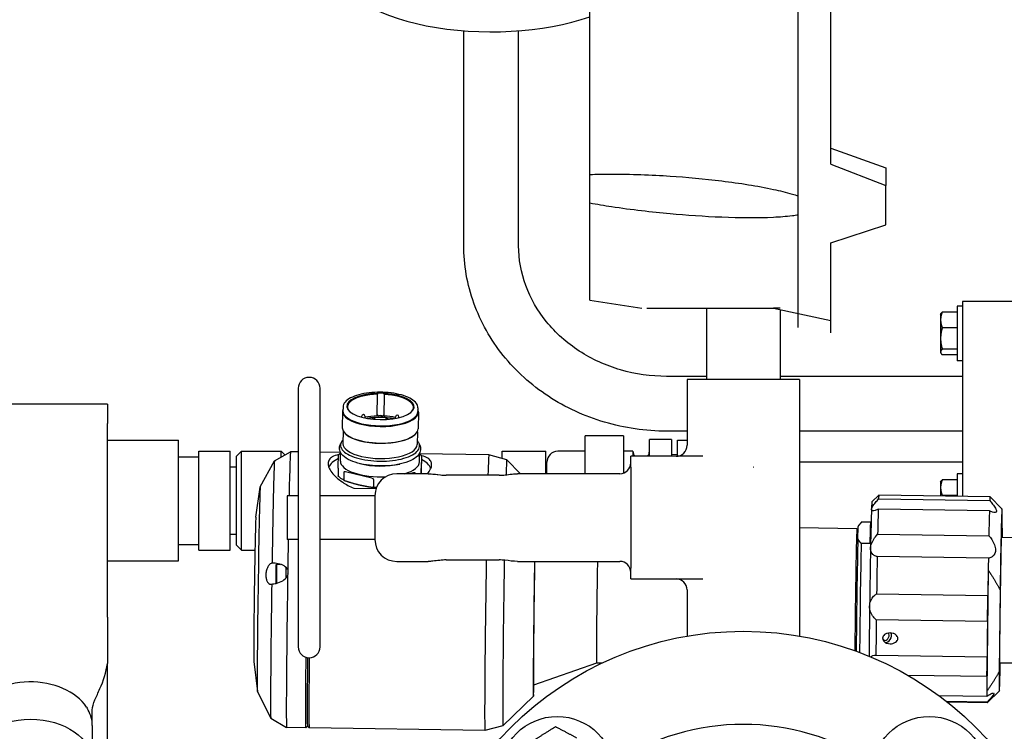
# Model space of a CAD drawing. Header units: inches. Extents: x 36 to 1719, y -84 to 1122.
# Tile 105 of 256: x 663.67 to 674.89, y 318.41 to 326.52. Entities that reach past the tile are written whole.
import ezdxf

# ---------------------------------------------------------------- set-up
doc = ezdxf.new("R2010")
doc.units = ezdxf.units.IN
doc.header["$LTSCALE"] = 48
doc.header["$MEASUREMENT"] = 0
doc.layers.add('Visible (ANSI)', color=7, linetype='Continuous', lineweight=30)

msp = doc.modelspace()

# ---------------------------------------------------------------- linework, layer by layer
at = {"layer": 'Visible (ANSI)'}
for p, q in [((672.54268, 324.51314), (672.54268, 328.75945)), ((672.91768, 324.87496), (672.91768, 328.71559)), ((670.16768, 324.75775), (670.16768, 328.38009)), ((668.73018, 323.95481), (668.73018, 326.39692)), ((669.35518, 323.95481), (669.35518, 326.39692)), ((672.91768, 325.05825), (673.54268, 324.8348)), ((672.91768, 325.05825), (673.54268, 324.83481)), ((672.91768, 324.87496), (673.54268, 324.63378)), ((673.54268, 324.83481), (673.54268, 324.8348)), ((673.54268, 324.8348), (673.54268, 324.73429)), ((670.16768, 324.42994), (670.16768, 324.75775)), ((673.54268, 324.73429), (673.54268, 324.63378)), ((673.54268, 324.18353), (673.54268, 324.63378)), ((672.54268, 324.29519), (672.54268, 324.51314)), ((670.16768, 323.32468), (670.16768, 324.42994)), ((672.54268, 323.0122), (672.54268, 324.29519)), ((672.91768, 323.97724), (673.54268, 324.18353)), ((672.91768, 323.97724), (673.54268, 324.18352)), ((673.54268, 324.18353), (673.54268, 324.18352)), ((672.91768, 322.94968), (672.91768, 323.97724)), ((670.16768, 323.32468), (670.76143, 323.23093)), ((675.16768, 323.31008), (674.41768, 323.31008)), ((674.41768, 323.31008), (674.41768, 321.08619)), ((670.81748, 323.23093), (672.2619, 323.23093)), ((671.49768, 323.23093), (671.49768, 322.41843)), ((672.2619, 323.23093), (672.91768, 323.09117)), ((672.33768, 323.23093), (672.2619, 323.23093)), ((672.33768, 323.21478), (672.33768, 322.41843)), ((674.41768, 323.25684), (674.35518, 323.25684)), ((674.35518, 323.25684), (674.35518, 322.63184)), ((674.16718, 323.16334), (674.17164, 323.17107)), ((674.16718, 323.16334), (674.16718, 323.0992)), ((674.16718, 323.0992), (674.16718, 322.88766)), ((674.35518, 323.1886), (674.18674, 323.1886)), ((674.35518, 323.1886), (674.35518, 323.0992)), ((674.35518, 323.16334), (674.35518, 323.16334)), ((674.35518, 323.0992), (674.35518, 323.00979)), ((674.35518, 323.00979), (674.18674, 323.00979)), ((674.35518, 323.00979), (674.35518, 322.88766)), ((674.16718, 322.88766), (674.16718, 322.7328)), ((674.35518, 322.88766), (674.35518, 322.76553)), ((674.35518, 322.76553), (674.18674, 322.76553)), ((674.35518, 322.76553), (674.35518, 322.7328)), ((674.16718, 322.7328), (674.16718, 322.72534)), ((674.16718, 322.72534), (674.17164, 322.71762)), ((674.35518, 322.70008), (674.18674, 322.70008)), ((674.35518, 322.7328), (674.35518, 322.70008)), ((674.35518, 322.72534), (674.35518, 322.72534)), ((674.41768, 322.63184), (674.35518, 322.63184)), ((671.49768, 322.45469), (671.04268, 322.45469)), ((671.27643, 322.41843), (671.27643, 321.66843)), ((672.55893, 322.41843), (671.27643, 322.41843)), ((674.41768, 322.45469), (672.33768, 322.45469)), ((672.55893, 322.41843), (672.55893, 319.49169)), ((666.84268, 322.31843), (666.84268, 319.36843)), ((667.09268, 319.36843), (667.09268, 322.31843)), ((667.74407, 322.00316), (667.74675, 322.24976)), ((667.8228, 322.00204), (667.82548, 322.24864)), ((664.66768, 322.13767), (662.87015, 322.13767)), ((664.66768, 322.13767), (664.66768, 321.918)), ((667.35409, 322.10476), (667.35362, 322.06125)), ((668.20837, 322.09549), (668.2079, 322.05197)), ((667.34765, 322.05587), (667.3456, 321.86729)), ((667.56646, 321.98921), (667.56656, 321.99856)), ((667.60573, 321.9798), (667.60593, 321.99813)), ((667.75455, 322.00248), (667.75459, 322.00611)), ((667.81278, 322.00165), (667.81281, 322.00528)), ((667.95215, 321.97566), (667.95233, 321.99306)), ((667.99161, 321.9841), (667.9917, 321.99263)), ((668.21374, 322.04647), (668.2117, 321.85789)), ((664.66768, 319.70829), (664.66768, 321.918)), ((667.35506, 321.83146), (667.35348, 321.68629)), ((667.39067, 321.79114), (667.38536, 321.79567)), ((668.16499, 321.78274), (668.17039, 321.78715)), ((668.20147, 321.82227), (668.19989, 321.6771)), ((670.55268, 321.77687), (670.11518, 321.77687)), ((670.11518, 321.34343), (670.11518, 321.77687)), ((670.55268, 321.77687), (670.55268, 321.35087)), ((671.27643, 321.82969), (671.04268, 321.82969)), ((674.41768, 321.82969), (672.55893, 321.82969)), ((664.66768, 321.72595), (665.48018, 321.72595)), ((665.48018, 320.34872), (665.48018, 321.72595)), ((671.09768, 321.73443), (670.84768, 321.73443)), ((670.84768, 321.54343), (670.84768, 321.73443)), ((671.09768, 321.73443), (671.09768, 321.54343)), ((671.16768, 321.72734), (671.27643, 321.72734)), ((671.16768, 321.54449), (671.16768, 321.72734)), ((665.48018, 321.53845), (665.71041, 321.53845)), ((665.71041, 321.60122), (666.06785, 321.60122)), ((665.71041, 320.47345), (665.71041, 321.60122)), ((666.06785, 320.47345), (666.06785, 321.60122)), ((666.13956, 321.54469), (666.19596, 321.60122)), ((666.13956, 320.52998), (666.13956, 321.54469)), ((666.19596, 321.60122), (666.64869, 321.60122)), ((666.19596, 320.47345), (666.19596, 321.60122)), ((666.57284, 321.49114), (666.7554, 321.5931)), ((666.69208, 321.55773), (666.64869, 321.60122)), ((666.64869, 321.5335), (666.64869, 321.60122)), ((666.84268, 321.59187), (666.75546, 321.59312)), ((667.32482, 321.585), (667.09268, 321.58831)), ((667.29988, 321.42214), (667.30443, 321.55857)), ((667.32377, 321.48851), (667.32486, 321.58858)), ((668.2253, 321.47873), (668.22638, 321.57879)), ((669.01697, 321.56087), (668.22631, 321.57215)), ((668.24919, 321.5451), (668.24464, 321.40867)), ((668.24939, 321.54621), (668.24845, 321.45995)), ((669.22091, 321.5031), (669.017, 321.56087)), ((669.16768, 321.59984), (669.66768, 321.59984)), ((669.16768, 321.51818), (669.16768, 321.59984)), ((669.66768, 321.34343), (669.66768, 321.59984)), ((670.11518, 321.59984), (669.80268, 321.59984)), ((670.66018, 321.59984), (670.55268, 321.59984)), ((671.1234, 321.54343), (670.63518, 321.54343)), ((670.63518, 321.41843), (670.63518, 321.54343)), ((670.66018, 321.59984), (670.66018, 321.54343)), ((671.16768, 321.56015), (671.09768, 321.56234)), ((671.45787, 321.54343), (671.1234, 321.54343)), ((666.06785, 321.42207), (666.13956, 321.42207)), ((666.41103, 321.19447), (666.57271, 321.49098)), ((667.29953, 321.40653), (667.29859, 321.32027)), ((669.37611, 321.34343), (669.22098, 321.50305)), ((669.67768, 321.34343), (669.67768, 321.47484)), ((670.63518, 321.41843), (670.63518, 320.26843)), ((674.41768, 321.47484), (672.55893, 321.47484)), ((667.36379, 321.3613), (667.36285, 321.27504)), ((667.68375, 321.29156), (667.38233, 321.36411)), ((668.32339, 321.34343), (667.96768, 321.34343)), ((668.15841, 321.35304), (668.11236, 321.34343)), ((668.17707, 321.3497), (668.177, 321.34343)), ((668.24428, 321.39306), (668.24374, 321.34343)), ((669.13518, 321.32668), (668.53068, 321.32668)), ((669.58704, 321.34343), (669.34247, 321.34343)), ((669.99763, 321.34343), (669.58704, 321.34343)), ((669.66768, 321.34984), (669.67768, 321.34984)), ((670.18333, 321.34343), (669.99763, 321.34343)), ((670.51018, 321.34343), (670.18333, 321.34343)), ((674.41768, 321.34318), (674.35518, 321.34318)), ((674.35518, 321.34318), (674.35518, 321.08708)), ((666.36057, 320.84985), (666.41057, 321.19243)), ((667.47725, 321.17872), (667.7314, 321.1751)), ((667.70214, 321.27986), (667.70121, 321.19361)), ((674.16718, 321.24968), (674.17164, 321.2574)), ((674.16718, 321.24968), (674.16718, 321.18553)), ((674.16718, 321.18553), (674.16718, 321.08976)), ((674.35518, 321.27494), (674.18674, 321.27494)), ((674.35518, 321.27494), (674.35518, 321.18553)), ((674.35518, 321.24968), (674.35518, 321.24968)), ((674.35518, 321.18553), (674.35518, 321.09613)), ((666.84268, 321.09343), (666.71768, 321.09343)), ((666.71768, 321.09343), (666.71768, 320.59343)), ((667.71768, 321.09343), (667.09268, 321.09343)), ((667.71768, 321.09343), (667.71768, 320.59343)), ((673.38354, 321.02215), (673.46338, 321.09976)), ((674.73101, 321.08172), (673.46346, 321.09979)), ((674.35518, 321.09613), (674.18674, 321.09613)), ((674.35518, 321.09613), (674.35518, 321.08708)), ((674.86689, 320.94194), (674.73108, 321.08168)), ((673.4603, 321.05667), (674.72785, 321.0386)), ((674.72397, 320.92205), (673.45642, 320.94012)), ((673.22414, 320.60164), (673.22879, 320.74117)), ((673.23012, 320.75463), (673.27005, 320.79344)), ((673.36831, 320.79172), (673.2699, 320.79312)), ((673.37491, 320.79197), (673.2701, 320.79346)), ((666.06785, 320.6526), (666.13956, 320.6526)), ((673.21387, 320.71552), (672.55893, 320.72486)), ((673.22747, 320.70155), (673.21392, 320.71549)), ((673.44971, 320.65509), (674.71725, 320.63702)), ((674.85981, 320.62118), (675.07875, 320.61805)), ((674.86883, 320.7232), (674.86772, 320.62106)), ((665.48018, 320.53622), (665.71041, 320.53622)), ((666.13956, 320.52998), (666.19596, 320.47345)), ((666.84268, 320.59343), (666.71768, 320.59343)), ((667.71768, 320.59343), (667.09268, 320.59343)), ((673.36016, 320.54716), (673.26175, 320.54857)), ((665.71041, 320.47345), (666.06785, 320.47345)), ((666.19596, 320.47345), (666.35003, 320.47345)), ((674.71235, 320.3805), (673.4448, 320.39858)), ((664.66768, 320.34872), (665.48018, 320.34872)), ((666.58958, 320.30294), (666.59757, 320.3107)), ((666.59758, 320.3107), (666.64218, 320.31007)), ((667.96768, 320.34343), (668.32339, 320.34343)), ((668.53068, 320.36017), (669.13518, 320.36017)), ((669.34247, 320.34343), (669.58704, 320.34343)), ((669.58704, 320.34343), (669.99763, 320.34343)), ((669.99763, 320.34343), (670.18333, 320.34343)), ((670.18333, 320.34343), (670.51018, 320.34343)), ((670.63518, 320.14343), (670.63518, 320.26843)), ((674.71, 320.24442), (674.69502, 318.8644)), ((666.58672, 320.10218), (666.59448, 320.0942)), ((670.63518, 320.14343), (671.1234, 320.14343)), ((671.1234, 320.14343), (671.45787, 320.14343)), ((671.27643, 320.01843), (671.27643, 319.49169)), ((673.43796, 319.97453), (674.70551, 319.95646)), ((674.84535, 320.01873), (674.83523, 319.08616)), ((664.66768, 319.70829), (664.66768, 319.18048)), ((674.70146, 319.65796), (673.43391, 319.67603)), ((673.42956, 319.27495), (674.6971, 319.25687)), ((664.66768, 318.07442), (664.66768, 319.18048)), ((666.33708, 319.202), (666.37728, 318.85813)), ((670.24432, 319.1829), (669.52681, 318.93326)), ((670.30415, 319.18204), (670.24431, 319.1829)), ((674.83938, 319.18825), (675.05832, 319.18513)), ((674.69545, 319.03041), (673.79489, 319.04325)), ((666.37769, 318.85607), (666.53085, 318.55507)), ((674.83731, 318.86742), (674.69757, 318.7316)), ((669.52504, 318.80509), (669.1777, 318.4675)), ((674.14567, 318.81331), (674.69525, 318.80548)), ((674.69663, 318.73754), (674.23644, 318.74411)), ((674.6975, 318.73157), (674.24414, 318.73803)), ((664.49515, 318.47195), (664.49515, 318.64763)), ((666.53097, 318.55492), (666.71056, 318.44779)), ((664.49515, 318.47195), (664.49646, 318.04833)), ((666.92909, 318.44465), (666.71061, 318.44777)), ((666.94905, 318.46401), (666.92919, 318.4447)), ((666.94895, 318.46411), (666.96835, 318.44414)), ((668.97212, 318.41552), (666.96845, 318.44409)), ((669.17763, 318.46746), (668.97215, 318.41553))]:
    msp.add_line(p, q, dxfattribs=at)
for centre, radius in [((671.91768, 315.79693), 3.75), ((669.79636, 317.91825), 0.65625), ((674.039, 317.91825), 0.65625)]:
    msp.add_circle(centre, radius, dxfattribs=at)
for centre, radius, start, end in [((666.96768, 322.31843), 0.125, 0, 180), ((667.58624, 321.99835), 0.01969, 359.377974, 179.377974), ((667.70306, 321.95837), 0.01969, 16.536725, 153.213446), ((667.85265, 321.95624), 0.01969, 26.028377, 161.288005), ((667.97202, 321.99284), 0.01969, 359.377974, 179.377974), ((671.15143, 321.66843), 0.125, 270, 0), ((669.80268, 321.47484), 0.125, 90, 180), ((670.75393, 321.59984), 0.09375, 180, 216.990819), ((670.75393, 321.59984), 0.09375, 323.009181, 0), ((670.51018, 321.46843), 0.125, 270, 0), ((667.96768, 321.09343), 0.25, 90, 180), ((667.96768, 320.59343), 0.25, 180, 270), ((670.51018, 320.21843), 0.125, 0, 90), ((671.15143, 320.01843), 0.125, 0, 90), ((666.96768, 319.36843), 0.125, 180, 0), ((671.91768, 315.79693), 2.6875, 56.664476, 123.335524)]:
    msp.add_arc(centre, radius, start, end, dxfattribs=at)
for centre, major_axis, ratio, start_param, end_param in [((669.04268, 327.12462), (-1.75, 0), 0.42261826, 0, 2.2690188), ((667.78135, 322.11101), (-0.38384, 0.00417), 0.38912368, 4.82567448, 10.86480846), ((667.78127, 322.10375), (-0.37596, 0.00408), 0.38912368, 4.80855283, 6.6969406), ((667.7862, 322.25649), (-0.04724, 0.00051), 0.38912368, 5.23878857, 6.12598371), ((667.78612, 322.24924), (0.03937, -0.00043), 0.38912368, 6.27194514, 9.4185378), ((667.7862, 322.25649), (0.04724, -0.00051), 0.38912368, 0.13972127, 1.02691641), ((667.78127, 322.10375), (0.37596, -0.00408), 0.38912368, 5.86943002, 7.74033745), ((667.7807, 322.05117), (0.43305, -0.0047), 0.38912368, 2.97625985, 6.44851811), ((667.78076, 322.05661), (0.42714, -0.00464), 0.38912368, 3.14159265, 6.28318531), ((667.77859, 321.85715), (-0.37596, 0.00408), 0.38912368, 4.80855283, 5.19407715), ((667.78344, 322.00264), (-0.03937, 0.00043), 0.38912368, 5.7958571, 6.27694515), ((667.78332, 321.99176), (0.03937, -0.00043), 0.38912368, 0.72973069, 2.39438164), ((667.77847, 321.84627), (0.40155, -0.00436), 0.38912368, 1.48949262, 1.63461971), ((667.78344, 322.00264), (0.03937, -0.00043), 0.38912368, 0.01124017, 0.46984788), ((667.77859, 321.85715), (-0.37596, 0.00408), 0.38912368, 4.23647522, 4.5987448), ((667.77865, 321.86259), (-0.43305, 0.0047), 0.38912368, 0, 3.14159265), ((667.77859, 321.85715), (0.42714, -0.00464), 0.38912368, 3.57770202, 5.84707595), ((667.77669, 321.6817), (0.4232, -0.00459), 0.38912368, 3.14159265, 6.28318531), ((666.73304, 320.02044), (0.02242, 1.57267), 0.00805121, 0, 0.82005224), ((667.77335, 321.37483), (-0.59052, 0.00641), 0.38912368, 5.63787297, 6.11563995), ((668.99455, 319.9882), (0.02242, 1.57267), 0.00805121, 6.28102792, 6.83604456), ((666.55196, 320.02303), (0.02093, 1.46813), 0.00805121, 0.00464854, 1.36514476), ((667.77454, 321.48362), (-0.45076, 0.00489), 0.38912368, 0, 1.72531892), ((667.7758, 321.59967), (-0.43196, 0.00469), 0.38912368, 1.01719841, 2.12439424), ((667.77454, 321.48362), (0.45076, -0.00489), 0.38912368, 5.38551267, 6.28318531), ((667.77335, 321.37483), (0.59052, -0.00641), 0.38912368, 0.16875771, 0.63868094), ((669.19924, 319.98528), (0.02164, 1.51782), 0.00805121, 6.27513375, 6.76302357), ((666.3945, 320.02527), (0.01667, 1.16934), 0.00805121, 0.01527818, 3.12631447), ((673.44671, 319.92472), (0.01675, 1.17508), 0.00805121, 0, 0.27186878), ((674.71425, 319.90664), (0.01675, 1.17508), 0.00805121, 6.27513375, 6.55505409), ((673.36798, 319.92584), (0.01563, 1.09635), 0.00805121, 0.00805156, 0.39969379), ((674.85203, 319.90468), (0.01479, 1.0373), 0.00805121, 5.62183533, 7.74392287), ((666.34923, 320.02592), (0.01177, 0.82547), 0.00805121, 0.06119518, 3.08039747), ((673.36798, 319.92584), (-0.01563, -1.09635), 0.00805121, 3.54128644, 4.16960498), ((673.44671, 319.92472), (-0.01675, -1.17508), 0.00805121, 3.66911146, 4.04177996), ((674.71425, 319.90664), (-0.01675, -1.17508), 0.00805121, 3.66911146, 4.04177996), ((673.21839, 319.92797), (0.01179, 0.82669), 0.00805121, 0.00805156, 0.1810406), ((673.25775, 319.92741), (0.01235, 0.86605), 0.00805121, 0, 0.02828831), ((673.35617, 319.92601), (0.01235, 0.86605), 0.00805121, 0.02828831, 0.77109927), ((674.85203, 319.90468), (0.01109, 0.77748), 0.00805121, 5.88436304, 9.82360022), ((673.20264, 319.9282), (0.01123, 0.78732), 0.00805121, 6.27513375, 8.72788858), ((666.73304, 320.02044), (-0.02242, -1.57267), 0.00805121, 4.33958272, 4.56833638), ((673.21839, 319.92797), (-0.01179, -0.82669), 0.00805121, 3.75993964, 5.54064782), ((673.25775, 319.92741), (-0.01235, -0.86605), 0.00805121, 3.91269193, 5.51517222), ((673.36798, 319.92584), (-0.01563, -1.09635), 0.00805121, 4.16960498, 4.79792351), ((673.44671, 319.92472), (-0.01675, -1.17508), 0.00805121, 4.29742999, 4.6700985), ((666.58816, 320.20256), (-0.00143, -0.10038), 0.00805121, 3.14964421, 6.27513375), ((666.59603, 320.20245), (-0.00154, -0.10826), 0.00805121, 3.14159265, 6.27018306), ((668.99455, 319.9882), (-0.02242, -1.57267), 0.00805121, 4.47371627, 6.28534269), ((669.19924, 319.98528), (-0.02164, -1.51782), 0.00805121, 4.46478029, 6.29123687), ((669.54172, 319.9804), (-0.01676, -1.17534), 0.00805121, 4.39849528, 6.75753783), ((669.54172, 319.9804), (-0.01493, -1.04714), 0.00805121, 4.35846459, 6.28611581), ((670.25553, 319.97022), (-0.01123, -0.78732), 0.00805121, 4.21864849, 6.28318531), ((674.71425, 319.90664), (-0.01675, -1.17508), 0.00805121, 4.29742999, 4.42094183), ((666.70232, 320.20093), (0.00168, 0.1181), 0.00805121, 0.88384085, 2.00416973), ((666.73304, 320.02044), (-0.02242, -1.57267), 0.00805121, 4.60863162, 6.28318531), ((666.73304, 320.02044), (-0.02242, -1.57267), 0.00805121, 4.56833638, 4.60863162), ((666.72397, 320.20062), (0.00168, 0.1181), 0.00805121, 1.25683315, 1.63694954), ((674.71425, 319.90664), (0.01675, 1.17508), 0.00805121, 1.27934918, 1.52850584), ((666.55196, 320.02303), (-0.02093, -1.46813), 0.00805121, 4.67023058, 6.27853677), ((674.7023, 319.79632), (-0.00281, -0.19683), 0.00805121, 0.79141774, 2.52124397), ((673.36798, 319.92584), (-0.01563, -1.09635), 0.00805121, 4.79792351, 5.36290363), ((673.44671, 319.92472), (-0.01675, -1.17508), 0.00805121, 4.92574852, 5.29841703), ((674.71425, 319.90664), (-0.01675, -1.17508), 0.00805121, 4.92574852, 5.29841703), ((673.54363, 319.48917), (-0.02114, -0.04355), 0.71081731, 5.37763884, 9.12829443), ((673.55535, 319.48348), (-0.02923, -0.06021), 0.71081731, 0.14994396, 2.659838), ((666.95151, 320.01733), (-0.02242, -1.57267), 0.00805121, 5.22263971, 6.29123687), ((666.9712, 320.01705), (-0.02214, -1.55299), 0.00805121, 5.23296066, 6.27513375), ((666.9712, 320.01705), (-0.02214, -1.55299), 0.00805121, 5.23296066, 6.27513375), ((666.99088, 320.01677), (-0.02242, -1.57267), 0.00805121, 5.22658139, 6.28318531), ((674.69431, 319.06005), (0.00281, 0.19683), 0.00805121, 4.56132892, 6.29115516), ((674.85203, 319.90468), (-0.01479, -1.0373), 0.00805121, 5.62183533, 7.09152214), ((663.79202, 318.4714), (-0.70312, -0.00109), 0.70710636, 3.57640122, 5.90483989), ((674.71425, 319.90664), (-0.01675, -1.17508), 0.00805121, 5.55406705, 5.80322371), ((674.71425, 319.90664), (-0.01675, -1.17508), 0.00805121, 5.80322371, 5.92673556), ((674.71425, 319.90664), (-0.01675, -1.17508), 0.00805121, 6.18238558, 6.29123687), ((663.79203, 318.47086), (0.70313, 0), 0.70710678, 0.00218807, 0.36350796)]:
    msp.add_ellipse(centre, major_axis=major_axis, ratio=ratio, start_param=start_param, end_param=end_param, dxfattribs=at)
msp.add_ellipse((663.79268, 318.0467), major_axis=(0.70378, 0.00109), ratio=0.70710636, dxfattribs=at)
for points, knots in [([(670.16768, 324.75775), (670.24522, 324.76064), (670.32388, 324.76195), (670.63541, 324.76274), (670.8699, 324.75344), (671.26833, 324.72719), (671.47156, 324.70906), (671.87681, 324.65913), (672.07884, 324.6276), (672.32974, 324.57323), (672.4045, 324.55535), (672.49949, 324.52724), (672.52129, 324.52041), (672.54268, 324.51314)], [1.08845993, 1.08845993, 1.08845993, 1.08845993, 1.64749949, 1.64749949, 3.29499898, 3.29499898, 4.72115011, 4.72115011, 6.14730124, 6.14730124, 6.68180599, 6.68180599, 6.84263001, 6.84263001, 6.84263001, 6.84263001]), ([(672.54268, 324.29519), (672.52129, 324.29157), (672.49949, 324.28846), (672.4045, 324.27651), (672.32974, 324.27127), (672.07884, 324.25908), (671.87681, 324.26103), (671.47156, 324.27703), (671.26833, 324.29135), (671.08346, 324.30824), (670.87404, 324.32736), (670.64401, 324.35365), (670.33235, 324.40101), (670.24937, 324.41476), (670.16768, 324.42994)], [-3.54763103, -3.54763103, -3.54763103, -3.54763103, -3.38680701, -3.38680701, -2.85230226, -2.85230226, -1.42615113, -1.42615113, 0, 0, 0, 1.61556717, 1.61556717, 2.20429815, 2.20429815, 2.20429815, 2.20429815]), ([(671.04268, 321.82969), (670.80358, 321.82969), (670.5645, 321.86395), (670.10824, 321.99831), (669.89109, 322.09841), (669.49941, 322.35632), (669.32493, 322.51414), (669.03671, 322.87368), (668.92306, 323.07539), (668.76987, 323.50269), (668.73031, 323.72814), (668.73018, 323.95406), (668.73018, 323.95443), (668.73018, 323.95481)], [3.14159265, 3.14159265, 3.14159265, 3.14159265, 3.45575192, 3.45575192, 3.76991118, 3.76991118, 4.08407045, 4.08407045, 4.39822972, 4.39822972, 4.71187189, 4.71187189, 4.71238898, 4.71238898, 4.71238898, 4.71238898]), ([(671.04268, 322.45469), (670.86513, 322.45469), (670.68763, 322.4799), (670.35035, 322.57791), (670.19071, 322.65082), (669.90444, 322.83665), (669.77818, 322.94985), (669.57201, 323.20342), (669.49207, 323.3437), (669.38428, 323.63759), (669.35637, 323.79118), (669.35519, 323.94819), (669.35518, 323.9515), (669.35518, 323.95481)], [3.14159265, 3.14159265, 3.14159265, 3.14159265, 3.4518498, 3.4518498, 3.76314987, 3.76314987, 4.07730914, 4.07730914, 4.3914684, 4.3914684, 4.70562767, 4.70562767, 4.71238898, 4.71238898, 4.71238898, 4.71238898]), ([(667.78052, 322.27358), (667.73672, 322.27395), (667.69294, 322.27163), (667.60951, 322.26182), (667.56988, 322.25434), (667.49845, 322.23482), (667.46665, 322.2228), (667.41368, 322.19502), (667.39246, 322.17929), (667.36276, 322.14435), (667.35431, 322.12479), (667.35409, 322.10476)], [4.72730028, 4.72730028, 4.72730028, 4.72730028, 5.04022532, 5.04022532, 5.35315036, 5.35315036, 5.6660754, 5.6660754, 5.97900043, 5.97900043, 6.29192547, 6.29192547, 6.29192547, 6.29192547]), ([(667.81081, 322.27196), (667.80982, 322.2722), (667.80872, 322.27241), (667.80315, 322.27318), (667.7975, 322.27332), (667.79021, 322.27345), (667.78939, 322.27346), (667.78824, 322.27348), (667.78792, 322.27349), (667.78732, 322.27349), (667.78705, 322.2735), (667.78678, 322.2735), (667.78651, 322.27351), (667.78624, 322.27351), (667.78558, 322.27352), (667.78519, 322.27352), (667.78382, 322.27354), (667.78284, 322.27355), (667.77977, 322.27359), (667.77769, 322.2736), (667.77098, 322.27356), (667.76693, 322.27341), (667.76335, 322.27279), (667.76299, 322.27272), (667.76263, 322.27265)], [0.399150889, 0.399150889, 0.399150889, 0.399150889, 0.413118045, 0.413118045, 0.463357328, 0.463357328, 0.469698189, 0.469698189, 0.472192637, 0.472192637, 0.474237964, 0.474237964, 0.474237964, 0.476302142, 0.476302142, 0.479237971, 0.479237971, 0.486581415, 0.486581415, 0.502122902, 0.502122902, 0.537102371, 0.537102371, 0.54125736, 0.54125736, 0.54125736, 0.54125736]), ([(668.20837, 322.09549), (668.20856, 322.11326), (668.20227, 322.13086), (668.17789, 322.16491), (668.15863, 322.1813), (668.10949, 322.21076), (668.07956, 322.22381), (668.0115, 322.24579), (667.9734, 322.25469), (667.89244, 322.26762), (667.8496, 322.27165), (667.80192, 322.27319), (667.79748, 322.27331), (667.79303, 322.2734)], [3.15033282, 3.15033282, 3.15033282, 3.15033282, 3.42799239, 3.42799239, 3.73742705, 3.73742705, 4.0468617, 4.0468617, 4.35629635, 4.35629635, 4.66573101, 4.66573101, 4.69750609, 4.69750609, 4.69750609, 4.69750609]), ([(667.932, 321.97223), (667.90027, 321.9779), (667.86685, 321.9819), (667.79119, 321.98682), (667.74867, 321.98685), (667.68009, 321.98245), (667.65337, 321.97955), (667.62772, 321.97553)], [4.314173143, 4.314173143, 4.314173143, 4.314173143, 4.582964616, 4.582964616, 4.911583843, 4.911583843, 5.128085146, 5.128085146, 5.128085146, 5.128085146]), ([(667.75459, 322.00611), (667.7546, 322.00677), (667.75451, 322.00738), (667.75414, 322.00855), (667.75383, 322.00908), (667.75301, 322.01005), (667.75243, 322.01045), (667.75104, 322.01093), (667.75024, 322.01091), (667.74924, 322.01051), (667.74898, 322.01037), (667.74873, 322.01019)], [0, 0, 0, 0, 0.0054724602, 0.0054724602, 0.0118783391, 0.0118783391, 0.0203072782, 0.0203072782, 0.0306003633, 0.0306003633, 0.0342354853, 0.0342354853, 0.0342354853, 0.0342354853]), ([(667.81862, 322.00919), (667.81834, 322.00941), (667.81806, 322.00957), (667.81704, 322.00998), (667.81625, 322.00999), (667.81484, 322.00946), (667.81422, 322.009), (667.81347, 322.00796), (667.81323, 322.00751), (667.81291, 322.00646), (667.81282, 322.0059), (667.81281, 322.00528)], [0.0954948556, 0.0954948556, 0.0954948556, 0.0954948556, 0.0997200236, 0.0997200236, 0.1099963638, 0.1099963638, 0.1191165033, 0.1191165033, 0.1244697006, 0.1244697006, 0.1295674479, 0.1295674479, 0.1295674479, 0.1295674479]), ([(668.22575, 321.67556), (668.23583, 321.65695), (668.24049, 321.63587), (668.23573, 321.59579), (668.22738, 321.57736), (668.19916, 321.54035), (668.17685, 321.52265), (668.11898, 321.48984), (668.08194, 321.47533), (667.9995, 321.45256), (667.95438, 321.44418), (667.86031, 321.43376), (667.81146, 321.43163), (667.71435, 321.43364), (667.66612, 321.43774), (667.57461, 321.45185), (667.53138, 321.46187), (667.45356, 321.48735), (667.41916, 321.50284), (667.36223, 321.53947), (667.33971, 321.56076), (667.31764, 321.60199), (667.31301, 321.6198), (667.31361, 321.63765)], [2.91998398, 2.91998398, 2.91998398, 2.91998398, 3.17478485, 3.17478485, 3.41523203, 3.41523203, 3.72277501, 3.72277501, 4.06661212, 4.06661212, 4.40035762, 4.40035762, 4.72878136, 4.72878136, 5.05595052, 5.05595052, 5.384847, 5.384847, 5.71973682, 5.71973682, 6.0639168, 6.0639168, 6.28318531, 6.28318531, 6.28318531, 6.28318531]), ([(667.35397, 321.73121), (667.34498, 321.72173), (667.33803, 321.71184), (667.32456, 321.68306), (667.32341, 321.66345), (667.33647, 321.62567), (667.35037, 321.60753), (667.39184, 321.57332), (667.41998, 321.55731), (667.48736, 321.52956), (667.52656, 321.51782), (667.612, 321.49972), (667.6582, 321.49335), (667.753, 321.48658), (667.80159, 321.48617), (667.89628, 321.49133), (667.94237, 321.4969), (668.02748, 321.5135), (668.06648, 321.52453), (668.13352, 321.55103), (668.16152, 321.5665), (668.20364, 321.6006), (668.21777, 321.61928), (668.22968, 321.65748), (668.22795, 321.67683), (668.21444, 321.70444), (668.20823, 321.71337), (668.20038, 321.72202)], [5.9457436, 5.9457436, 5.9457436, 5.9457436, 6.11681442, 6.11681442, 6.43030151, 6.43030151, 6.74124014, 6.74124014, 7.06452214, 7.06452214, 7.38693219, 7.38693219, 7.70829771, 7.70829771, 8.02926886, 8.02926886, 8.35024679, 8.35024679, 8.67163687, 8.67163687, 8.99409529, 8.99409529, 9.31731736, 9.31731736, 9.62677351, 9.62677351, 9.7797, 9.7797, 9.7797, 9.7797]), ([(667.30465, 321.56156), (667.27602, 321.55519), (667.2511, 321.54668), (667.21635, 321.52648), (667.2044, 321.51575), (667.18834, 321.49131), (667.18423, 321.4776), (667.18326, 321.44846), (667.18637, 321.43211), (667.20045, 321.39695), (667.21141, 321.37813), (667.25521, 321.32046), (667.29954, 321.28029), (667.38681, 321.22204), (667.42982, 321.19859), (667.47725, 321.17872)], [-3.20833646, -3.20833646, -3.20833646, -3.20833646, -2.855521, -2.855521, -2.57005688, -2.57005688, -2.28459275, -2.28459275, -1.99912863, -1.99912863, -1.71366451, -1.71366451, -1.14273627, -1.14273627, -0.74012681, -0.74012681, -0.74012681, -0.74012681]), ([(667.30461, 321.56246), (667.30847, 321.56599), (667.31257, 321.56947), (667.31944, 321.57487), (667.32206, 321.57684), (667.32476, 321.5788)], [0.3850468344, 0.3850468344, 0.3850468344, 0.3850468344, 0.441867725, 0.441867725, 0.4750627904, 0.4750627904, 0.4750627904, 0.4750627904]), ([(668.22628, 321.56901), (668.2303, 321.56596), (668.23414, 321.56287), (668.24189, 321.55621), (668.24575, 321.55262), (668.24937, 321.54899)], [2.649049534, 2.649049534, 2.649049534, 2.649049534, 2.699372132, 2.699372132, 2.756020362, 2.756020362, 2.756020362, 2.756020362]), ([(668.24939, 321.54621), (668.24939, 321.5465), (668.24939, 321.54682), (668.2494, 321.54734), (668.2494, 321.54762), (668.2494, 321.54846), (668.24939, 321.54878), (668.24935, 321.5495), (668.24926, 321.54736), (668.24919, 321.5451)], [-0.2458379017, -0.2458379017, -0.2458379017, -0.2458379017, -0.2434262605, -0.2434262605, -0.2405775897, -0.2405775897, -0.2313545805, -0.2313545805, -0.1870894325, -0.1870894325, -0.1870894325, -0.1870894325]), ([(668.31627, 321.34343), (668.33189, 321.3622), (668.34391, 321.38067), (668.36007, 321.41538), (668.36421, 321.43162), (668.36518, 321.46076), (668.36204, 321.47458), (668.34786, 321.49945), (668.33681, 321.51051), (668.30331, 321.53207), (668.27831, 321.5415), (668.24929, 321.54877)], [1.71398743, 1.71398743, 1.71398743, 1.71398743, 1.99912863, 1.99912863, 2.28459275, 2.28459275, 2.57005688, 2.57005688, 2.855521, 2.855521, 3.22026568, 3.22026568, 3.22026568, 3.22026568]), ([(667.29953, 321.40653), (667.29953, 321.40682), (667.29954, 321.40719), (667.29954, 321.40788), (667.29955, 321.40833), (667.29958, 321.40987), (667.2996, 321.41111), (667.29971, 321.41662), (667.29981, 321.41988), (667.29988, 321.42214)], [-0.2458379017, -0.2458379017, -0.2458379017, -0.2458379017, -0.2434262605, -0.2434262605, -0.2405775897, -0.2405775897, -0.2313545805, -0.2313545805, -0.1870894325, -0.1870894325, -0.1870894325, -0.1870894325]), ([(668.24464, 321.40867), (668.24456, 321.40641), (668.24447, 321.40315), (668.24435, 321.39764), (668.24433, 321.3964), (668.24431, 321.39486), (668.2443, 321.39441), (668.24429, 321.39372), (668.24429, 321.39335), (668.24428, 321.39306)], [-0.0587484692, -0.0587484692, -0.0587484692, -0.0587484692, -0.0144833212, -0.0144833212, -0.0052603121, -0.0052603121, -0.0024116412, -0.0024116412, 0, 0, 0, 0]), ([(668.24817, 321.44683), (668.24823, 321.44879), (668.24829, 321.4513), (668.24838, 321.45536), (668.2484, 321.4566), (668.24843, 321.45815), (668.24843, 321.4586), (668.24844, 321.45929), (668.24845, 321.45965), (668.24845, 321.45995)], [0.201132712, 0.201132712, 0.201132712, 0.201132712, 0.2313545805, 0.2313545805, 0.2405775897, 0.2405775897, 0.2434262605, 0.2434262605, 0.2458379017, 0.2458379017, 0.2458379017, 0.2458379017]), ([(672.03527, 321.41907), (672.03581, 321.41891), (672.03635, 321.41876), (672.03709, 321.41854), (672.03729, 321.41848), (672.03749, 321.41843)], [-0.00483455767, -0.00483455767, -0.00483455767, -0.00483455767, 0, 0, 0.00176659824, 0.00176659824, 0.00176659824, 0.00176659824]), ([(672.03749, 321.41843), (672.03732, 321.41854), (672.03716, 321.41866), (672.03656, 321.41908), (672.03612, 321.41938), (672.03568, 321.41968)], [-0.00176659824, -0.00176659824, -0.00176659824, -0.00176659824, 0, 0, 0.0046696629, 0.0046696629, 0.0046696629, 0.0046696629]), ([(667.29861, 321.31748), (667.2986, 321.31749), (667.2986, 321.31752), (667.29859, 321.3177), (667.29858, 321.31802), (667.29858, 321.31886), (667.29858, 321.31914), (667.29858, 321.31966), (667.29859, 321.31998), (667.29859, 321.32027)], [-0.0185401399, -0.0185401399, -0.0185401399, -0.0185401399, -0.0144833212, -0.0144833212, -0.0052603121, -0.0052603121, -0.0024116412, -0.0024116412, 0, 0, 0, 0]), ([(667.37055, 321.2672), (667.36464, 321.27024), (667.35894, 321.27335), (667.34797, 321.2797), (667.3427, 321.28294), (667.33262, 321.28954), (667.32781, 321.2929), (667.31865, 321.29974), (667.3143, 321.30321), (667.30609, 321.31027), (667.30222, 321.31385), (667.29861, 321.31749)], [5.614371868, 5.614371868, 5.614371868, 5.614371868, 5.671020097, 5.671020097, 5.727668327, 5.727668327, 5.784316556, 5.784316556, 5.840964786, 5.840964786, 5.897613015, 5.897613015, 5.897613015, 5.897613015]), ([(667.38233, 321.36411), (667.37734, 321.36531), (667.37136, 321.36618), (667.36604, 321.36434), (667.36502, 321.36381), (667.36422, 321.3628), (667.36404, 321.36248), (667.36385, 321.36192), (667.36379, 321.36159), (667.36379, 321.3613)], [-0.0587484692, -0.0587484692, -0.0587484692, -0.0587484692, -0.0144833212, -0.0144833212, -0.0052603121, -0.0052603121, -0.0024116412, -0.0024116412, 0, 0, 0, 0]), ([(667.70214, 321.27986), (667.70215, 321.28016), (667.70209, 321.28051), (667.70192, 321.28116), (667.70174, 321.28157), (667.70097, 321.28295), (667.69996, 321.28398), (667.69471, 321.28836), (667.68875, 321.29036), (667.68375, 321.29156)], [-0.2458379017, -0.2458379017, -0.2458379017, -0.2458379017, -0.2434262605, -0.2434262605, -0.2405775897, -0.2405775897, -0.2313545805, -0.2313545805, -0.1870894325, -0.1870894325, -0.1870894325, -0.1870894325]), ([(668.17707, 321.3497), (668.17708, 321.34999), (668.17702, 321.35033), (668.17684, 321.35089), (668.17666, 321.35122), (668.17588, 321.35225), (668.17486, 321.35281), (668.16953, 321.3548), (668.16347, 321.3541), (668.15841, 321.35304)], [-0.2458379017, -0.2458379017, -0.2458379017, -0.2458379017, -0.2434262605, -0.2434262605, -0.2405775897, -0.2405775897, -0.2313545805, -0.2313545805, -0.1870894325, -0.1870894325, -0.1870894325, -0.1870894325]), ([(668.32339, 321.34343), (668.36914, 321.34343), (668.41564, 321.33551), (668.48617, 321.32837), (668.50847, 321.32662), (668.53068, 321.32662)], [0, 0, 0, 0, 0.3858058, 0.3858058, 0.555091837, 0.555091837, 0.555091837, 0.555091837]), ([(669.13518, 321.32662), (669.15778, 321.32662), (669.18046, 321.32843), (669.22918, 321.3334), (669.25512, 321.33699), (669.30147, 321.34189), (669.3221, 321.34343), (669.34247, 321.34343)], [0, 0, 0, 0, 0.172181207, 0.172181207, 0.383793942, 0.383793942, 0.555589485, 0.555589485, 0.555589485, 0.555589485]), ([(667.36285, 321.27504), (667.36285, 321.27475), (667.3629, 321.27439), (667.36308, 321.27374), (667.36325, 321.27333), (667.36402, 321.27195), (667.36503, 321.27093), (667.3689, 321.26769), (667.37262, 321.26598), (667.37628, 321.26478)], [-0.2458379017, -0.2458379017, -0.2458379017, -0.2458379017, -0.2434262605, -0.2434262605, -0.2405775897, -0.2405775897, -0.2313545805, -0.2313545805, -0.201132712, -0.201132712, -0.201132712, -0.201132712]), ([(667.68762, 321.18985), (667.69129, 321.18928), (667.69502, 321.1892), (667.69895, 321.19056), (667.69997, 321.1911), (667.70077, 321.1921), (667.70095, 321.19242), (667.70114, 321.19298), (667.7012, 321.19331), (667.70121, 321.19361)], [-0.0447051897, -0.0447051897, -0.0447051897, -0.0447051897, -0.0144833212, -0.0144833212, -0.0052603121, -0.0052603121, -0.0024116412, -0.0024116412, 0, 0, 0, 0]), ([(667.73586, 321.18702), (667.73081, 321.18721), (667.72576, 321.18744), (667.71049, 321.1882), (667.7003, 321.18883), (667.69015, 321.18958)], [4.7736284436, 4.7736284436, 4.7736284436, 4.7736284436, 4.8036217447, 4.8036217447, 4.8644553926, 4.8644553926, 4.8644553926, 4.8644553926]), ([(673.37894, 320.93582), (673.37922, 320.94432), (673.38414, 320.9566), (673.4013, 320.98519), (673.41342, 321.00148), (673.43628, 321.02959), (673.4479, 321.04299), (673.4603, 321.05667)], [2.839408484, 2.839408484, 2.839408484, 2.839408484, 3.005897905, 3.005897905, 3.172387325, 3.172387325, 3.30922506, 3.30922506, 3.30922506, 3.30922506]), ([(674.72785, 321.0386), (674.73979, 321.02457), (674.75093, 321.01084), (674.7727, 320.9821), (674.78415, 320.96547), (674.79997, 320.93641), (674.80423, 320.924), (674.80366, 320.907), (674.79882, 320.90186), (674.78195, 320.89932), (674.77003, 320.90184), (674.74757, 320.91003), (674.73615, 320.91537), (674.72397, 320.92205)], [0.360036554, 0.360036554, 0.360036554, 0.360036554, 0.49687429, 0.49687429, 0.66336371, 0.66336371, 0.82985313, 0.82985313, 0.996342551, 0.996342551, 1.162831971, 1.162831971, 1.299669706, 1.299669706, 1.299669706, 1.299669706]), ([(673.45642, 320.94012), (673.44426, 320.93379), (673.43292, 320.92877), (673.41075, 320.92122), (673.39909, 320.91904), (673.38299, 320.92205), (673.37866, 320.92732), (673.37894, 320.93582)], [2.369591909, 2.369591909, 2.369591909, 2.369591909, 2.506429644, 2.506429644, 2.672919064, 2.672919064, 2.839408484, 2.839408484, 2.839408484, 2.839408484]), ([(673.36849, 320.49223), (673.36885, 320.51094), (673.37381, 320.53219), (673.39097, 320.57404), (673.40306, 320.59467), (673.42582, 320.62715), (673.43738, 320.64146), (673.44971, 320.65509)], [-0.82985313, -0.82985313, -0.82985313, -0.82985313, -0.66336371, -0.66336371, -0.49687429, -0.49687429, -0.360036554, -0.360036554, -0.360036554, -0.360036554]), ([(674.71725, 320.63702), (674.72926, 320.62304), (674.74046, 320.6084), (674.76234, 320.57528), (674.77382, 320.55432), (674.78964, 320.512), (674.79386, 320.49062), (674.79314, 320.45321), (674.78818, 320.43596), (674.77104, 320.40872), (674.75896, 320.39864), (674.73622, 320.38652), (674.72467, 320.38271), (674.71235, 320.3805)], [0.360036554, 0.360036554, 0.360036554, 0.360036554, 0.49687429, 0.49687429, 0.66336371, 0.66336371, 0.82985313, 0.82985313, 0.996342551, 0.996342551, 1.162831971, 1.162831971, 1.299669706, 1.299669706, 1.299669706, 1.299669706]), ([(673.4448, 320.39858), (673.43278, 320.40113), (673.42157, 320.40526), (673.39968, 320.41802), (673.38818, 320.42844), (673.37236, 320.45615), (673.36813, 320.47353), (673.36849, 320.49223)], [2.369591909, 2.369591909, 2.369591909, 2.369591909, 2.506429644, 2.506429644, 2.672919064, 2.672919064, 2.839408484, 2.839408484, 2.839408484, 2.839408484]), ([(666.54466, 320.32299), (666.54176, 320.32263), (666.53887, 320.32191), (666.52853, 320.318), (666.52039, 320.31225), (666.50508, 320.29519), (666.49792, 320.28386), (666.48716, 320.26039), (666.48257, 320.24707), (666.47622, 320.21857), (666.47447, 320.20338), (666.47405, 320.1753), (666.47534, 320.16072), (666.48086, 320.13466), (666.48507, 320.12315), (666.49518, 320.10403), (666.50204, 320.09566), (666.51692, 320.08508), (666.52494, 320.08287), (666.53242, 320.08336), (666.53523, 320.08355), (666.53812, 320.08412), (666.54103, 320.08507)], [-0.97418767, -0.97418767, -0.97418767, -0.97418767, -0.9276072, -0.9276072, -0.80354325, -0.80354325, -0.67947931, -0.67947931, -0.57164145, -0.57164145, -0.4638036, -0.4638036, -0.35596575, -0.35596575, -0.24812789, -0.24812789, -0.12406395, -0.12406395, 0, 0, 0, 0.04658047, 0.04658047, 0.04658047, 0.04658047]), ([(666.72373, 320.24639), (666.72196, 320.2504), (666.71992, 320.25417), (666.70631, 320.27563), (666.68678, 320.29014), (666.64692, 320.31018), (666.62126, 320.31714), (666.57816, 320.32268), (666.56118, 320.32339), (666.54466, 320.32299)], [0.812487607, 0.812487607, 0.812487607, 0.812487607, 0.846021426, 0.846021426, 1.025206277, 1.025206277, 1.245668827, 1.245668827, 1.384461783, 1.384461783, 1.384461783, 1.384461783]), ([(668.53068, 320.36045), (668.50568, 320.36045), (668.48052, 320.35843), (668.42974, 320.35275), (668.40371, 320.34888), (668.35963, 320.34457), (668.34138, 320.34343), (668.32339, 320.34343)], [0, 0, 0, 0, 0.190518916, 0.190518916, 0.402903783, 0.402903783, 0.555584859, 0.555584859, 0.555584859, 0.555584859]), ([(668.53068, 320.36045), (668.50635, 320.36045), (668.48194, 320.35851), (668.45102, 320.35512), (668.44362, 320.35424), (668.43627, 320.35333)], [0, 0, 0, 0, 0.185397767, 0.185397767, 0.244367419, 0.244367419, 0.244367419, 0.244367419]), ([(669.34247, 320.34343), (669.29642, 320.34343), (669.24897, 320.35178), (669.17839, 320.35894), (669.15673, 320.36045), (669.13518, 320.36045)], [0, 0, 0, 0, 0.39087907, 0.39087907, 0.555051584, 0.555051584, 0.555051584, 0.555051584]), ([(666.54103, 320.08507), (666.55757, 320.08658), (666.57459, 320.08929), (666.61795, 320.09996), (666.64387, 320.11004), (666.68441, 320.13503), (666.70442, 320.15201), (666.71871, 320.17523), (666.72087, 320.17926), (666.72277, 320.18351)], [0.081669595, 0.081669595, 0.081669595, 0.081669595, 0.22046255, 0.22046255, 0.440925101, 0.440925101, 0.620109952, 0.620109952, 0.65364377, 0.65364377, 0.65364377, 0.65364377]), ([(673.35785, 319.8323), (673.35814, 319.85407), (673.363, 319.87615), (673.3799, 319.91518), (673.39184, 319.9322), (673.41433, 319.95653), (673.42577, 319.96623), (673.43796, 319.97453)], [-0.82985313, -0.82985313, -0.82985313, -0.82985313, -0.66336371, -0.66336371, -0.49687429, -0.49687429, -0.360036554, -0.360036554, -0.360036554, -0.360036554]), ([(673.43391, 319.67603), (673.42197, 319.68657), (673.41083, 319.69833), (673.38905, 319.72665), (673.3776, 319.74575), (673.3618, 319.78767), (673.35755, 319.81054), (673.35785, 319.8323)], [2.369591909, 2.369591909, 2.369591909, 2.369591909, 2.506429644, 2.506429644, 2.672919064, 2.672919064, 2.839408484, 2.839408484, 2.839408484, 2.839408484]), ([(673.68022, 319.46403), (673.68018, 319.45985), (673.6795, 319.45563), (673.67689, 319.44744), (673.67496, 319.44348), (673.66766, 319.43236), (673.6607, 319.426), (673.64484, 319.41557), (673.6345, 319.41113), (673.61268, 319.40546), (673.60121, 319.40424), (673.59062, 319.40439), (673.57964, 319.40455), (673.56777, 319.40621), (673.54557, 319.41317), (673.53524, 319.41847), (673.5208, 319.43012), (673.5151, 319.43652), (673.5074, 319.4509), (673.50542, 319.45888), (673.50559, 319.47416), (673.50774, 319.48216), (673.51575, 319.49656), (673.5216, 319.50298), (673.53628, 319.51459), (673.54673, 319.51981), (673.56908, 319.52644), (673.58097, 319.52785), (673.60255, 319.52754), (673.61399, 319.52591), (673.63567, 319.51936), (673.64591, 319.51442), (673.66154, 319.50318), (673.66836, 319.49642), (673.67541, 319.48489), (673.67725, 319.48081), (673.67968, 319.47247), (673.68027, 319.46821), (673.68022, 319.46403)], [0.88742183, 0.88742183, 0.88742183, 0.88742183, 0.92202646, 0.92202646, 0.95663108, 0.95663108, 1.02584034, 1.02584034, 1.1065205, 1.1065205, 1.18720066, 1.18720066, 1.18720066, 1.27091689, 1.27091689, 1.35463311, 1.35463311, 1.41782764, 1.41782764, 1.48102216, 1.48102216, 1.54421668, 1.54421668, 1.6074112, 1.6074112, 1.69112743, 1.69112743, 1.77484365, 1.77484365, 1.85552381, 1.85552381, 1.93620397, 1.93620397, 2.00541323, 2.00541323, 2.04001786, 2.04001786, 2.07462249, 2.07462249, 2.07462249, 2.07462249]), ([(673.36866, 319.25484), (673.3764, 319.26255), (673.38616, 319.26777), (673.40622, 319.27389), (673.41751, 319.27521), (673.42956, 319.27495)], [3.034645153, 3.034645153, 3.034645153, 3.034645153, 3.172387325, 3.172387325, 3.30922506, 3.30922506, 3.30922506, 3.30922506]), ([(664.49515, 318.64763), (664.49515, 318.68453), (664.50839, 318.72281), (664.54233, 318.80383), (664.56293, 318.84669), (664.62104, 318.98098), (664.65666, 319.07891), (664.66768, 319.18048)], [8.69882771, 8.69882771, 8.69882771, 8.69882771, 9.09644433, 9.09644433, 9.49406094, 9.49406094, 10.27295352, 10.27295352, 10.27295352, 10.27295352]), ([(674.69525, 318.80548), (674.70764, 318.81392), (674.71922, 318.82123), (674.74197, 318.8341), (674.75401, 318.83977), (674.7709, 318.8441), (674.77565, 318.84269), (674.77586, 318.83278), (674.77131, 318.82396), (674.75479, 318.80121), (674.74292, 318.78732), (674.72042, 318.76247), (674.70893, 318.75028), (674.69663, 318.73754)], [0.360036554, 0.360036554, 0.360036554, 0.360036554, 0.49687429, 0.49687429, 0.66336371, 0.66336371, 0.82985313, 0.82985313, 0.996342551, 0.996342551, 1.162831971, 1.162831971, 1.299669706, 1.299669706, 1.299669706, 1.299669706]), ([(664.4294, 318.68182), (664.43404, 318.67431), (664.43844, 318.66692), (664.44483, 318.65567), (664.44704, 318.65165), (664.44921, 318.64763)], [8.161558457, 8.161558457, 8.161558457, 8.161558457, 8.244059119, 8.244059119, 8.289791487, 8.289791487, 8.289791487, 8.289791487])]:
    msp.add_open_spline(points, degree=3, knots=knots, dxfattribs=at)
for points, weights in [([(674.18674, 323.1886), (674.16718, 323.14069), (674.16718, 323.0992)], [1, 1.0379548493, 1]), ([(674.16718, 323.0992), (674.16718, 323.0577), (674.18674, 323.00979)], [1, 1.0379548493, 1]), ([(674.17164, 323.17107), (674.17642, 323.17936), (674.18674, 323.1886)], [1.01895290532, 1.01965956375, 1]), ([(674.18674, 323.00979), (674.16718, 322.94434), (674.16718, 322.88766)], [1, 1.0379548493, 1]), ([(674.16718, 322.88766), (674.16718, 322.83098), (674.18674, 322.76553)], [1, 1.0379548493, 1]), ([(674.18674, 322.76553), (674.16718, 322.74799), (674.16718, 322.7328)], [1, 1.0379548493, 1]), ([(674.16718, 322.7328), (674.16718, 322.71762), (674.18674, 322.70008)], [1, 1.0379548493, 1]), ([(668.24573, 321.36809), (668.24687, 321.40211), (668.24817, 321.44683)], [1.62234181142, 1.62234181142, 1.56673803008]), ([(668.24488, 321.34343), (668.2453, 321.35525), (668.24573, 321.36809)], [1.6144213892, 1.62234181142, 1.62234181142]), ([(667.37628, 321.26478), (667.45669, 321.23713), (667.53186, 321.21904)], [1.56673803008, 1.62234181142, 1.62234181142]), ([(667.53186, 321.21904), (667.60703, 321.20095), (667.68762, 321.18985)], [1.62234181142, 1.62234181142, 1.56673803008]), ([(674.18674, 321.27494), (674.16718, 321.22703), (674.16718, 321.18553)], [1, 1.0379548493, 1]), ([(674.16718, 321.18553), (674.16718, 321.14404), (674.18674, 321.09613)], [1, 1.0379548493, 1]), ([(674.17164, 321.2574), (674.17642, 321.26569), (674.18674, 321.27494)], [1.01895290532, 1.01965956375, 1]), ([(674.18674, 321.09613), (674.18574, 321.0928), (674.1848, 321.08951)], [1, 1.00186491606, 1.00354656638]), ([(673.22879, 320.74117), (673.24394, 320.76661), (673.2699, 320.79312)], [1.10843373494, 1.09881533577, 1.08235294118]), ([(673.26175, 320.54857), (673.23758, 320.57579), (673.22414, 320.60164)], [1.08235294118, 1.09881533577, 1.10843373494]), ([(674.71, 320.24442), (674.79093, 320.12442), (674.84535, 320.01873)], [1.00387044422, 1.01093127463, 1.00577478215]), ([(674.83523, 319.08616), (674.77853, 318.98205), (674.69502, 318.8644)], [1.0057714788, 1.01092433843, 1.0038599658]), ([(669.54799, 318.31579), (669.65451, 318.38234), (669.77751, 318.45919)], [1, 1.0379548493, 1]), ([(669.77751, 318.45919), (669.90556, 318.39109), (670.01646, 318.33211)], [1, 1.0379548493, 1])]:
    msp.add_rational_spline(points, weights, degree=2, dxfattribs=at)
for points in [[(667.73957, 322.25988), (667.74183, 322.25644), (667.74422, 322.25306), (667.74675, 322.24976)], [(667.82548, 322.24864), (667.82812, 322.25187), (667.83062, 322.25517), (667.833, 322.25855)], [(667.31361, 321.63765), (667.31416, 321.65427), (667.3192, 321.67058), (667.32759, 321.68531)], [(667.30443, 321.55857), (667.3045, 321.56058), (667.30457, 321.5625), (667.30461, 321.56248)], [(668.32339, 321.34343), (668.35997, 321.34343), (668.39753, 321.3385), (668.43601, 321.33371)]]:
    msp.add_open_spline(points, degree=3, dxfattribs=at)

doc.saveas('drawing.dxf')
